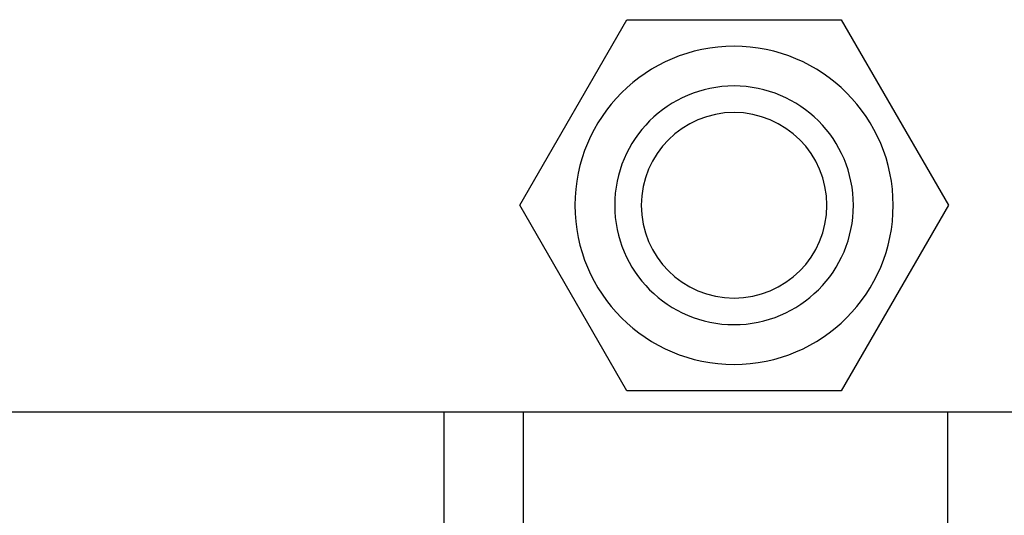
# Model space of a CAD drawing. Header units: millimetres. Extents: x 0 to 93, y 0 to 191.
# Tile 21 of 148: x 49 to 68, y 16 to 25. Entities that reach past the tile are written whole.
import ezdxf

# ---------------------------------------------------------------- set-up
doc = ezdxf.new("R2010")
doc.units = ezdxf.units.MM
doc.layers.add('MAIN-2', color=7, linetype='Continuous')

msp = doc.modelspace()

# ---------------------------------------------------------------- linework, layer by layer
at = {"layer": 'MAIN-2'}
for p, q in [((58.626, 21.9), (60.646, 25.4)), ((60.646, 25.4), (60.646, 25.4)), ((60.646, 25.4), (64.688, 25.4)), ((64.688, 25.4), (64.688, 25.4)), ((64.688, 25.4), (66.709, 21.9)), ((62.667, 24.9), (62.667, 24.9)), ((62.667, 24.9), (62.667, 24.9)), ((62.667, 24.15), (62.667, 24.15)), ((62.667, 24.15), (62.667, 24.15)), ((62.667, 23.65), (62.667, 23.65)), ((60.646, 18.4), (58.626, 21.9)), ((58.626, 21.9), (58.626, 21.9)), ((66.709, 21.9), (64.688, 18.4)), ((66.709, 21.9), (66.709, 21.9)), ((62.667, 20.15), (62.667, 20.15)), ((62.667, 19.65), (62.667, 19.65)), ((62.667, 19.65), (62.667, 19.65)), ((62.667, 18.9), (62.667, 18.9)), ((62.667, 18.9), (62.667, 18.9)), ((64.688, 18.4), (60.646, 18.4)), ((60.646, 18.4), (60.646, 18.4)), ((64.688, 18.4), (64.688, 18.4)), ((87.1, 18), (19.3, 18)), ((57.2, 18), (57.2, 18)), ((57.2, 15.8), (57.2, 18)), ((58.7, 18), (58.7, 18)), ((58.7, 15.8), (58.7, 18)), ((66.7, 18), (66.7, 18)), ((66.7, 15.8), (66.7, 18))]:
    msp.add_line(p, q, dxfattribs=at)
for radius, start, end in [(3, 90, 270), (3, 90, 270), (3, 270, 90), (3, 270, 90), (2.25, 90, 270), (2.25, 90, 270), (2.25, 270, 90), (2.25, 270, 90), (1.75, 90, 270), (1.75, 270, 90)]:
    msp.add_arc((62.667, 21.9), radius, start, end, dxfattribs=at)

doc.saveas('drawing.dxf')
